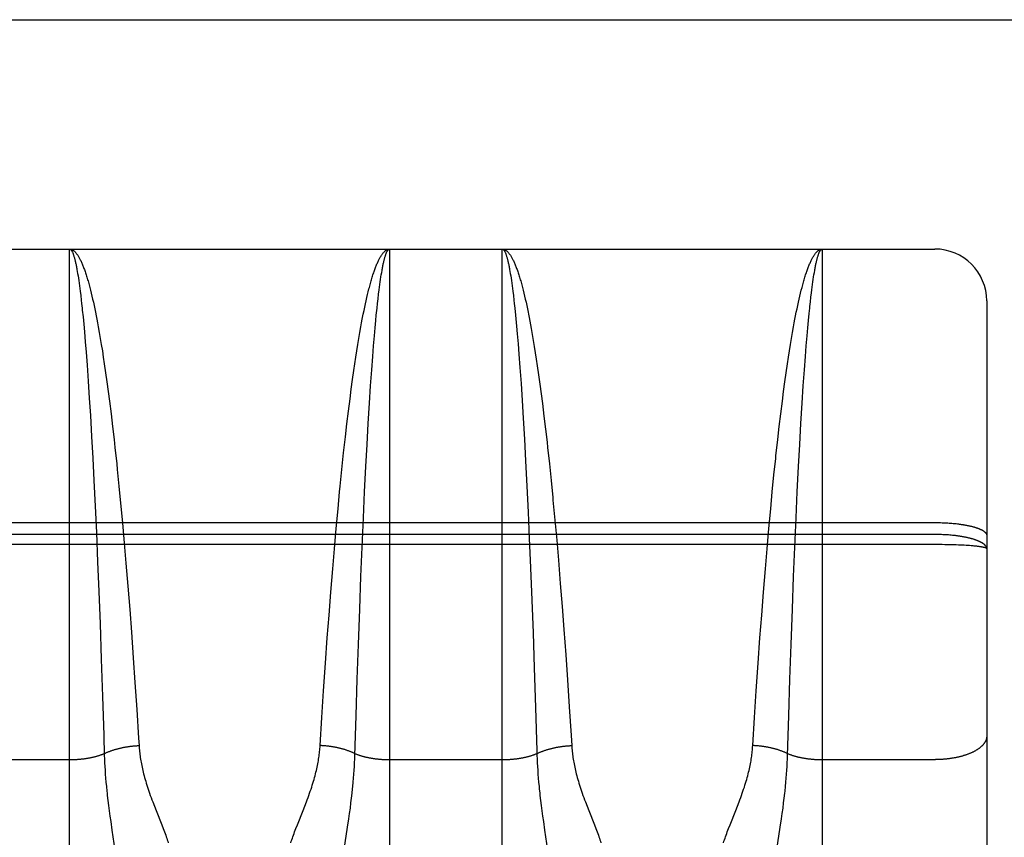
# Model space of a CAD drawing. Header units: inches. Extents: x 0 to 215, y 0 to 139.
# Tile 81 of 91: x 68.652 to 69.221, y 103.3 to 103.772. Entities that reach past the tile are written whole.
import ezdxf

# ---------------------------------------------------------------- set-up
doc = ezdxf.new("R2010")
doc.units = ezdxf.units.IN
doc.header["$LTSCALE"] = 11.835443
doc.header["$MEASUREMENT"] = 0
doc.linetypes.add('HIDDEN', pattern=[0.2, 0.1, -0.1])
doc.layers.get('0').update_dxf_attribs({"linetype": 'CONTINUOUS'})
doc.layers.add('02___PRT_ALL_AXES', color=7, linetype='CONTINUOUS')
doc.layers.add('DEFAULT_2', color=8, linetype='HIDDEN')

msp = doc.modelspace()

# ---------------------------------------------------------------- linework, layer by layer
at = {"color": 3, "linetype": 'Continuous'}
msp.add_line((66.12763, 103.7725), (94.73113, 103.7725), dxfattribs=at)
at = {"layer": '02___PRT_ALL_AXES', "color": 8, "linetype": 'HIDDEN'}
msp.add_line((68.61563, 103.64), (69.18063, 103.64), dxfattribs=at)
at = {"layer": 'DEFAULT_2', "color": 8, "linetype": 'HIDDEN'}
for p, q in [((68.68063, 102.8292), (68.68063, 103.64)), ((68.68063, 103.64), (68.86563, 103.64)), ((68.86563, 103.64), (68.86563, 102.8292)), ((68.93063, 102.8292), (68.93063, 103.64)), ((68.93063, 103.64), (69.11563, 103.64)), ((69.11563, 103.64), (69.11563, 102.8292)), ((69.18063, 101.855), (69.18063, 103.64)), ((68.68493, 103.62827), (68.68514, 103.62708)), ((68.68514, 103.62708), (68.68535, 103.62584)), ((68.68535, 103.62584), (68.68556, 103.62454)), ((68.8606, 103.62387), (68.86081, 103.62519)), ((68.86081, 103.62519), (68.86102, 103.62647)), ((68.93493, 103.62827), (68.93514, 103.62708)), ((68.93514, 103.62708), (68.93535, 103.62584)), ((68.93535, 103.62584), (68.93556, 103.62454)), ((69.1106, 103.62387), (69.11081, 103.62519)), ((69.11081, 103.62519), (69.11102, 103.62647)), ((68.68556, 103.62454), (68.68577, 103.62318)), ((68.68577, 103.62318), (68.68598, 103.62177)), ((68.68598, 103.62177), (68.68619, 103.62031)), ((68.68619, 103.62031), (68.6864, 103.61879)), ((68.85976, 103.61801), (68.85997, 103.61956)), ((68.85997, 103.61956), (68.86018, 103.62105)), ((68.86018, 103.62105), (68.86039, 103.62248)), ((68.86039, 103.62248), (68.8606, 103.62387)), ((68.93556, 103.62454), (68.93577, 103.62318)), ((68.93577, 103.62318), (68.93598, 103.62177)), ((68.93598, 103.62177), (68.93619, 103.62031)), ((68.93619, 103.62031), (68.9364, 103.61879)), ((69.10976, 103.61801), (69.10997, 103.61956)), ((69.10997, 103.61956), (69.11018, 103.62105)), ((69.11018, 103.62105), (69.11039, 103.62248)), ((69.11039, 103.62248), (69.1106, 103.62387)), ((68.6864, 103.61879), (68.68661, 103.61722)), ((68.68661, 103.61722), (68.68681, 103.6156)), ((68.68681, 103.6156), (68.68712, 103.61307)), ((68.69237, 103.61778), (68.69279, 103.61617)), ((68.69279, 103.61617), (68.6932, 103.61451)), ((68.6932, 103.61451), (68.69361, 103.6128)), ((68.85244, 103.61192), (68.85286, 103.61366)), ((68.85286, 103.61366), (68.85327, 103.61535)), ((68.85894, 103.61131), (68.85924, 103.61392)), ((68.85924, 103.61392), (68.85955, 103.61642)), ((68.85955, 103.61642), (68.85976, 103.61801)), ((68.9364, 103.61879), (68.93661, 103.61722)), ((68.93661, 103.61722), (68.93681, 103.6156)), ((68.93681, 103.6156), (68.93712, 103.61307)), ((68.94237, 103.61778), (68.94279, 103.61617)), ((68.94279, 103.61617), (68.9432, 103.61451)), ((68.9432, 103.61451), (68.94361, 103.6128)), ((69.10265, 103.6128), (69.10306, 103.61451)), ((69.10306, 103.61451), (69.10348, 103.61617)), ((69.10904, 103.6122), (69.10935, 103.61477)), ((69.10935, 103.61477), (69.10955, 103.61642)), ((69.10955, 103.61642), (69.10976, 103.61801)), ((68.68712, 103.61307), (68.68743, 103.61042)), ((68.68743, 103.61042), (68.68763, 103.60859)), ((68.69361, 103.6128), (68.69402, 103.61103)), ((68.69402, 103.61103), (68.69443, 103.60922)), ((68.69443, 103.60922), (68.69484, 103.60735)), ((68.85122, 103.6064), (68.85163, 103.60829)), ((68.85163, 103.60829), (68.85203, 103.61013)), ((68.85203, 103.61013), (68.85244, 103.61192)), ((68.85832, 103.60575), (68.85863, 103.60859)), ((68.85863, 103.60859), (68.85894, 103.61131)), ((68.93712, 103.61307), (68.93743, 103.61042)), ((68.93743, 103.61042), (68.93763, 103.60859)), ((68.93763, 103.60859), (68.93794, 103.60575)), ((68.94361, 103.6128), (68.94402, 103.61103)), ((68.94402, 103.61103), (68.94443, 103.60922)), ((68.94443, 103.60922), (68.94484, 103.60735)), ((69.10142, 103.60735), (69.10183, 103.60922)), ((69.10183, 103.60922), (69.10224, 103.61103)), ((69.10224, 103.61103), (69.10265, 103.6128)), ((69.10843, 103.60671), (69.10873, 103.60951)), ((69.10873, 103.60951), (69.10904, 103.6122)), ((69.21063, 103.61), (69.21063, 101.885)), ((68.68804, 103.60478), (68.68844, 103.60078)), ((68.69484, 103.60735), (68.69525, 103.60544)), ((68.69525, 103.60544), (68.69565, 103.60347)), ((68.69565, 103.60347), (68.69605, 103.60146)), ((68.85041, 103.60247), (68.85081, 103.60446)), ((68.85081, 103.60446), (68.85122, 103.6064)), ((68.85792, 103.6018), (68.85832, 103.60575)), ((68.93794, 103.60575), (68.93834, 103.6018)), ((68.94484, 103.60735), (68.94525, 103.60544)), ((68.94585, 103.60247), (68.94625, 103.60043)), ((69.10021, 103.60146), (69.10061, 103.60347)), ((69.10061, 103.60347), (69.10102, 103.60544)), ((69.10102, 103.60544), (69.10142, 103.60735)), ((69.10762, 103.5987), (69.10802, 103.60281)), ((68.68844, 103.60078), (68.68884, 103.59658)), ((68.68884, 103.59658), (68.68924, 103.5922)), ((68.69605, 103.60146), (68.69646, 103.5994)), ((68.69646, 103.5994), (68.69686, 103.59729)), ((68.69686, 103.59729), (68.69725, 103.59513)), ((68.84901, 103.59513), (68.84941, 103.59729)), ((68.84941, 103.59729), (68.84981, 103.5994)), ((68.85722, 103.59441), (68.85762, 103.5987)), ((68.85762, 103.5987), (68.85792, 103.6018)), ((68.93834, 103.6018), (68.93854, 103.59975)), ((68.93854, 103.59975), (68.93894, 103.5955)), ((68.94625, 103.60043), (68.94666, 103.59835)), ((68.94666, 103.59835), (68.94705, 103.59622)), ((69.09901, 103.59513), (69.09941, 103.59729)), ((69.09941, 103.59729), (69.09981, 103.5994)), ((69.09981, 103.5994), (69.10021, 103.60146)), ((69.10722, 103.59441), (69.10762, 103.5987)), ((68.68924, 103.5922), (68.68973, 103.58647)), ((68.69725, 103.59513), (68.69785, 103.59182)), ((68.69785, 103.59182), (68.69844, 103.5884)), ((68.84782, 103.5884), (68.84841, 103.59182)), ((68.84841, 103.59182), (68.84901, 103.59513)), ((68.85683, 103.58994), (68.85722, 103.59441)), ((68.93894, 103.5955), (68.93934, 103.59108)), ((68.93934, 103.59108), (68.93983, 103.58529)), ((68.94705, 103.59622), (68.94745, 103.59404)), ((68.94745, 103.59404), (68.94804, 103.59069)), ((69.09782, 103.5884), (69.09841, 103.59182)), ((69.09841, 103.59182), (69.09901, 103.59513)), ((69.10683, 103.58994), (69.10722, 103.59441)), ((68.68973, 103.58647), (68.69021, 103.58046)), ((68.69844, 103.5884), (68.69902, 103.58488)), ((68.84724, 103.58488), (68.84782, 103.5884)), ((68.85634, 103.58409), (68.85683, 103.58994)), ((68.93983, 103.58529), (68.94031, 103.57922)), ((68.94804, 103.59069), (68.94863, 103.58724)), ((68.94863, 103.58724), (68.94922, 103.58369)), ((69.09724, 103.58488), (69.09782, 103.5884)), ((69.10634, 103.58409), (69.10683, 103.58994)), ((68.69021, 103.58046), (68.69079, 103.5729)), ((68.69902, 103.58488), (68.69961, 103.58127)), ((68.69961, 103.58127), (68.70018, 103.57757)), ((68.84608, 103.57757), (68.84666, 103.58127)), ((68.84666, 103.58127), (68.84724, 103.58488)), ((68.85586, 103.57798), (68.85634, 103.58409)), ((68.94922, 103.58369), (68.9498, 103.58005)), ((68.9498, 103.58005), (68.95037, 103.57631)), ((69.09608, 103.57757), (69.09666, 103.58127)), ((69.09666, 103.58127), (69.09724, 103.58488)), ((69.10586, 103.57798), (69.10634, 103.58409)), ((68.70018, 103.57757), (68.70076, 103.57377)), ((68.70076, 103.57377), (68.70151, 103.56857)), ((68.84494, 103.56989), (68.84551, 103.57377)), ((68.84551, 103.57377), (68.84608, 103.57757)), ((68.85529, 103.5703), (68.85586, 103.57798)), ((68.94031, 103.57922), (68.94088, 103.5716)), ((68.95037, 103.57631), (68.95095, 103.57248)), ((69.09475, 103.56857), (69.09551, 103.57377)), ((69.09551, 103.57377), (69.09608, 103.57757)), ((69.10529, 103.5703), (69.10586, 103.57798)), ((68.69079, 103.5729), (68.69145, 103.56363)), ((68.70151, 103.56857), (68.70226, 103.56322)), ((68.84419, 103.56458), (68.84494, 103.56989)), ((68.85463, 103.5609), (68.85529, 103.5703)), ((68.94088, 103.5716), (68.94154, 103.56227)), ((68.95095, 103.57248), (68.9517, 103.56725)), ((69.094, 103.56322), (69.09475, 103.56857)), ((69.10463, 103.5609), (69.10529, 103.5703)), ((68.69145, 103.56363), (68.69209, 103.5539)), ((68.70226, 103.56322), (68.703, 103.55773)), ((68.84345, 103.55912), (68.84419, 103.56458)), ((68.9517, 103.56725), (68.95244, 103.56187)), ((69.09326, 103.55773), (69.094, 103.56322)), ((68.703, 103.55773), (68.70373, 103.55211)), ((68.84272, 103.55353), (68.84345, 103.55912)), ((68.85399, 103.55104), (68.85463, 103.5609)), ((68.94154, 103.56227), (68.94218, 103.55248)), ((68.95244, 103.56187), (68.95318, 103.55634)), ((69.09253, 103.55211), (69.09326, 103.55773)), ((69.10399, 103.55104), (69.10463, 103.5609)), ((68.69209, 103.5539), (68.69272, 103.54375)), ((68.70373, 103.55211), (68.70463, 103.54489)), ((68.84181, 103.54635), (68.84272, 103.55353)), ((68.85328, 103.53929), (68.85399, 103.55104)), ((68.94218, 103.55248), (68.94281, 103.54227)), ((68.95318, 103.55634), (68.95391, 103.55068)), ((69.09163, 103.54489), (69.09253, 103.55211)), ((69.10328, 103.53929), (69.10399, 103.55104)), ((68.84093, 103.53899), (68.84181, 103.54635)), ((68.95391, 103.55068), (68.95481, 103.54343)), ((68.69272, 103.54375), (68.69342, 103.53169)), ((68.70463, 103.54489), (68.70551, 103.53749)), ((68.94281, 103.54227), (68.94351, 103.53015)), ((68.95481, 103.54343), (68.95569, 103.53599)), ((69.09075, 103.53749), (69.09163, 103.54489)), ((68.70551, 103.53749), (68.70638, 103.52992)), ((68.84005, 103.53144), (68.84093, 103.53899)), ((68.85258, 103.52704), (68.85328, 103.53929)), ((68.95569, 103.53599), (68.95655, 103.52838)), ((69.08988, 103.52992), (69.09075, 103.53749)), ((69.10258, 103.52704), (69.10328, 103.53929)), ((68.69342, 103.53169), (68.6941, 103.51917)), ((68.70638, 103.52992), (68.70689, 103.52529)), ((68.83903, 103.52218), (68.84005, 103.53144)), ((68.94351, 103.53015), (68.94418, 103.51758)), ((68.95655, 103.52838), (68.95689, 103.52529)), ((69.08886, 103.52062), (69.08988, 103.52992)), ((68.70689, 103.52529), (68.7079, 103.51589)), ((68.85191, 103.51438), (68.85258, 103.52704)), ((68.95689, 103.52529), (68.9579, 103.51589)), ((69.10191, 103.51438), (69.10258, 103.52704)), ((68.6941, 103.51917), (68.69476, 103.50627)), ((68.83803, 103.51271), (68.83903, 103.52218)), ((68.94418, 103.51758), (68.94492, 103.50299)), ((68.7079, 103.51589), (68.70824, 103.51271)), ((68.70824, 103.51271), (68.70921, 103.50306)), ((68.83705, 103.50306), (68.83803, 103.51271)), ((68.85118, 103.4997), (68.85191, 103.51438)), ((68.9579, 103.51589), (68.95889, 103.5063)), ((69.10118, 103.4997), (69.10191, 103.51438)), ((68.69476, 103.50627), (68.69548, 103.49138)), ((69.08673, 103.49982), (69.0877, 103.50951)), ((68.70921, 103.50306), (68.71016, 103.49327)), ((68.83579, 103.48998), (68.83673, 103.49982)), ((68.83673, 103.49982), (68.83705, 103.50306)), ((68.94492, 103.50299), (68.94563, 103.48803)), ((69.08579, 103.48998), (69.08673, 103.49982)), ((68.85048, 103.48469), (68.85118, 103.4997)), ((68.96001, 103.49491), (68.96109, 103.4834)), ((69.10048, 103.48469), (69.10118, 103.4997)), ((68.69548, 103.49138), (68.69616, 103.47629)), ((68.71016, 103.49327), (68.71124, 103.48176)), ((68.83473, 103.47846), (68.83579, 103.48998)), ((69.08473, 103.47846), (69.08579, 103.48998)), ((68.84974, 103.46783), (68.85048, 103.48469)), ((68.94563, 103.48803), (68.94631, 103.47291)), ((68.96109, 103.4834), (68.96213, 103.47183)), ((69.09974, 103.46783), (69.10048, 103.48469)), ((68.61521, 103.482), (69.18063, 103.482)), ((68.71124, 103.48176), (68.71227, 103.47017)), ((68.8337, 103.46684), (68.83473, 103.47846)), ((69.0837, 103.46684), (69.08473, 103.47846)), ((69.18063, 103.482), (69.18147, 103.48199)), ((69.18147, 103.48199), (69.18231, 103.48198)), ((69.18231, 103.48198), (69.18315, 103.48197)), ((69.18315, 103.48197), (69.18399, 103.48195)), ((69.18399, 103.48195), (69.18482, 103.48192)), ((69.18482, 103.48192), (69.18566, 103.48189)), ((69.18566, 103.48189), (69.18648, 103.48185)), ((69.18648, 103.48185), (69.18731, 103.48181)), ((69.18731, 103.48181), (69.18812, 103.48176)), ((69.18812, 103.48176), (69.18893, 103.4817)), ((69.18893, 103.4817), (69.18974, 103.48164)), ((69.18974, 103.48164), (69.19054, 103.48158)), ((69.19054, 103.48158), (69.19133, 103.48151)), ((69.19133, 103.48151), (69.19211, 103.48143)), ((69.19211, 103.48143), (69.19288, 103.48135)), ((69.19288, 103.48135), (69.19365, 103.48126)), ((69.18105, 103.47509), (68.61563, 103.47509)), ((68.69616, 103.47629), (68.69688, 103.45931)), ((68.94631, 103.47291), (68.94702, 103.4559)), ((68.96213, 103.47183), (68.96313, 103.46018)), ((69.18189, 103.47508), (69.18105, 103.47509)), ((69.18273, 103.47507), (69.18189, 103.47508)), ((69.18357, 103.47505), (69.18273, 103.47507)), ((69.18441, 103.47502), (69.18357, 103.47505)), ((69.18524, 103.47499), (69.18441, 103.47502)), ((69.18607, 103.47495), (69.18524, 103.47499)), ((69.1869, 103.47491), (69.18607, 103.47495)), ((69.18772, 103.47486), (69.1869, 103.47491)), ((69.18853, 103.4748), (69.18772, 103.47486)), ((69.18934, 103.47473), (69.18853, 103.4748)), ((69.19014, 103.47466), (69.18934, 103.47473)), ((69.18147, 103.46926), (68.61479, 103.46926)), ((68.71227, 103.47017), (68.71327, 103.45851)), ((68.83272, 103.45517), (68.8337, 103.46684)), ((68.84904, 103.45077), (68.84974, 103.46783)), ((69.08272, 103.45517), (69.0837, 103.46684)), ((69.09904, 103.45077), (69.09974, 103.46783)), ((69.18315, 103.46925), (69.18147, 103.46926)), ((69.18482, 103.46924), (69.18315, 103.46925)), ((69.18648, 103.46921), (69.18482, 103.46924)), ((69.18812, 103.46918), (69.18648, 103.46921)), ((69.18974, 103.46915), (69.18812, 103.46918)), ((69.19133, 103.4691), (69.18974, 103.46915)), ((69.19288, 103.46905), (69.19133, 103.4691)), ((69.1944, 103.46899), (69.19288, 103.46905)), ((69.19551, 103.46894), (69.1944, 103.46899)), ((69.19659, 103.46889), (69.19551, 103.46894)), ((69.19765, 103.46883), (69.19659, 103.46889)), ((69.19867, 103.46877), (69.19765, 103.46883)), ((69.19966, 103.46871), (69.19867, 103.46877)), ((69.20062, 103.46864), (69.19966, 103.46871)), ((69.20154, 103.46857), (69.20062, 103.46864)), ((69.20214, 103.46852), (69.20154, 103.46857)), ((69.20272, 103.46847), (69.20214, 103.46852)), ((69.20328, 103.46842), (69.20272, 103.46847)), ((69.20382, 103.46837), (69.20328, 103.46842)), ((69.20435, 103.46832), (69.20382, 103.46837)), ((69.20485, 103.46826), (69.20435, 103.46832)), ((69.20534, 103.46821), (69.20485, 103.46826)), ((69.20581, 103.46815), (69.20534, 103.46821)), ((69.20625, 103.46809), (69.20581, 103.46815)), ((68.96313, 103.46018), (68.96423, 103.44683)), ((68.69688, 103.45931), (68.69756, 103.44221)), ((68.71327, 103.45851), (68.71436, 103.44516)), ((68.83163, 103.44182), (68.83272, 103.45517)), ((68.94702, 103.4559), (68.94776, 103.43707)), ((69.08163, 103.44182), (69.08272, 103.45517)), ((68.84831, 103.43194), (68.84904, 103.45077)), ((69.09831, 103.43194), (69.09904, 103.45077)), ((68.71436, 103.44516), (68.71541, 103.43183)), ((68.96423, 103.44683), (68.96528, 103.4335)), ((68.69756, 103.44221), (68.69827, 103.4234)), ((68.8306, 103.42852), (68.83163, 103.44182)), ((69.0806, 103.42852), (69.08163, 103.44182)), ((68.71541, 103.43183), (68.71641, 103.41861)), ((68.84756, 103.41151), (68.84831, 103.43194)), ((68.94776, 103.43707), (68.94846, 103.4183)), ((68.96528, 103.4335), (68.96628, 103.42025)), ((69.09756, 103.41151), (69.09831, 103.43194)), ((68.82961, 103.41532), (68.8306, 103.42852)), ((69.07961, 103.41532), (69.0806, 103.42852)), ((68.69827, 103.4234), (68.69899, 103.40309)), ((68.96628, 103.42025), (68.96735, 103.40554)), ((68.71641, 103.41861), (68.71747, 103.40392)), ((68.82857, 103.40069), (68.82961, 103.41532)), ((68.94846, 103.4183), (68.94916, 103.39806)), ((69.07857, 103.40069), (69.07961, 103.41532)), ((68.84688, 103.39142), (68.84756, 103.41151)), ((69.09688, 103.39142), (69.09756, 103.41151)), ((68.69899, 103.40309), (68.69971, 103.38156)), ((68.71747, 103.40392), (68.71847, 103.38951)), ((68.96735, 103.40554), (68.96836, 103.3911)), ((68.82747, 103.38479), (68.82857, 103.40069)), ((68.94916, 103.39806), (68.94992, 103.37508)), ((69.07747, 103.38479), (69.07857, 103.40069)), ((68.71847, 103.38951), (68.7195, 103.37395)), ((68.84619, 103.37027), (68.84688, 103.39142)), ((68.96836, 103.3911), (68.9694, 103.37548)), ((69.09619, 103.37027), (69.09688, 103.39142)), ((68.69971, 103.38156), (68.70041, 103.35925)), ((68.82646, 103.36939), (68.82747, 103.38479)), ((69.07646, 103.36939), (69.07747, 103.38479)), ((68.94992, 103.37508), (68.95068, 103.35004)), ((68.9694, 103.37548), (68.97046, 103.35895)), ((68.7195, 103.37395), (68.72056, 103.35749)), ((68.82544, 103.35314), (68.82646, 103.36939)), ((68.84551, 103.34749), (68.84619, 103.37027)), ((69.07544, 103.35314), (69.07646, 103.36939)), ((69.09551, 103.34749), (69.09619, 103.37027)), ((68.97046, 103.35895), (68.97083, 103.35314)), ((68.72056, 103.35749), (68.72083, 103.35314)), ((68.84543, 103.3454), (68.84551, 103.34749)), ((69.09543, 103.3454), (69.09551, 103.34749)), ((68.61563, 103.34503), (68.68104, 103.34503)), ((68.70083, 103.3454), (68.70092, 103.34327)), ((68.70092, 103.34327), (68.70103, 103.34111)), ((68.70103, 103.34111), (68.70116, 103.33889)), ((68.8451, 103.33889), (68.84523, 103.34111)), ((68.84523, 103.34111), (68.84534, 103.34327)), ((68.84534, 103.34327), (68.84543, 103.3454)), ((68.86563, 103.34503), (68.93104, 103.34503)), ((68.95083, 103.3454), (68.95092, 103.34327)), ((68.95092, 103.34327), (68.95103, 103.34111)), ((68.95103, 103.34111), (68.95116, 103.33889)), ((69.0951, 103.33889), (69.09523, 103.34111)), ((69.09523, 103.34111), (69.09534, 103.34327)), ((69.09534, 103.34327), (69.09543, 103.3454)), ((69.11563, 103.34503), (69.18105, 103.34503)), ((68.70116, 103.33889), (68.70132, 103.33662)), ((68.70132, 103.33662), (68.7015, 103.3343)), ((68.84477, 103.3343), (68.84494, 103.33662)), ((68.84494, 103.33662), (68.8451, 103.33889)), ((68.95116, 103.33889), (68.95132, 103.33662)), ((68.95132, 103.33662), (68.9515, 103.3343)), ((69.09477, 103.3343), (69.09494, 103.33662)), ((69.09494, 103.33662), (69.0951, 103.33889)), ((68.7015, 103.3343), (68.7017, 103.33191)), ((68.7017, 103.33191), (68.70193, 103.32944)), ((68.70193, 103.32944), (68.70219, 103.32688)), ((68.84456, 103.33191), (68.84477, 103.3343)), ((68.9515, 103.3343), (68.9517, 103.33191)), ((68.9517, 103.33191), (68.95193, 103.32944)), ((69.09433, 103.32944), (69.09456, 103.33191)), ((69.09456, 103.33191), (69.09477, 103.3343)), ((68.84362, 103.32284), (68.84393, 103.32556)), ((68.84393, 103.32556), (68.84421, 103.32817)), ((69.09362, 103.32284), (69.09393, 103.32556)), ((68.70281, 103.32144), (68.70316, 103.31855)), ((68.70316, 103.31855), (68.70356, 103.31554)), ((68.72969, 103.31808), (68.73067, 103.31556)), ((68.81559, 103.31556), (68.81658, 103.31808)), ((68.81658, 103.31808), (68.81755, 103.32062)), ((68.84291, 103.31705), (68.84328, 103.32001)), ((68.84328, 103.32001), (68.84362, 103.32284)), ((68.95281, 103.32144), (68.95316, 103.31855)), ((68.95316, 103.31855), (68.95356, 103.31554)), ((68.97969, 103.31808), (68.98067, 103.31556)), ((69.06559, 103.31556), (69.06658, 103.31808)), ((69.06658, 103.31808), (69.06755, 103.32062)), ((69.09291, 103.31705), (69.09328, 103.32001)), ((69.09328, 103.32001), (69.09362, 103.32284)), ((68.70356, 103.31554), (68.70398, 103.31242)), ((68.70398, 103.31242), (68.70444, 103.3092)), ((68.73067, 103.31556), (68.73393, 103.30736)), ((68.81233, 103.30736), (68.81559, 103.31556)), ((68.84206, 103.31082), (68.8425, 103.31399)), ((68.8425, 103.31399), (68.84291, 103.31705)), ((68.95356, 103.31554), (68.95398, 103.31242)), ((68.95398, 103.31242), (68.95444, 103.3092)), ((68.98067, 103.31556), (68.98393, 103.30736)), ((69.06233, 103.30736), (69.06559, 103.31556)), ((69.09206, 103.31082), (69.0925, 103.31399)), ((69.0925, 103.31399), (69.09291, 103.31705)), ((68.70444, 103.3092), (68.70516, 103.30427)), ((68.73393, 103.30736), (68.73475, 103.30525)), ((68.81151, 103.30525), (68.81233, 103.30736)), ((68.84135, 103.30592), (68.84206, 103.31082)), ((68.95444, 103.3092), (68.95516, 103.30427)), ((68.98393, 103.30736), (68.98475, 103.30525)), ((69.06151, 103.30525), (69.06233, 103.30736)), ((69.09135, 103.30592), (69.09206, 103.31082)), ((68.70516, 103.30427), (68.70749, 103.28879)), ((68.81074, 103.30325), (68.81151, 103.30525)), ((68.83942, 103.29313), (68.84135, 103.30592)), ((68.95516, 103.30427), (68.95749, 103.28879)), ((69.06074, 103.30325), (69.06151, 103.30525)), ((69.08942, 103.29313), (69.09135, 103.30592))]:
    msp.add_line(p, q, dxfattribs=at)
for points in [[(68.68063, 103.64), (68.68085, 103.63999), (68.68106, 103.63997), (68.68128, 103.63993), (68.6815, 103.63988), (68.68171, 103.63981), (68.68193, 103.63973), (68.68215, 103.63963), (68.68236, 103.63952), (68.68258, 103.63939), (68.68279, 103.63925), (68.68301, 103.63909), (68.68323, 103.63892), (68.68344, 103.63873), (68.68366, 103.63853), (68.68387, 103.63831), (68.68409, 103.63808), (68.6843, 103.63784), (68.68452, 103.63757), (68.68474, 103.6373), (68.68495, 103.63701), (68.68517, 103.6367), (68.68538, 103.63638), (68.6856, 103.63605), (68.68581, 103.6357), (68.68603, 103.63533), (68.68624, 103.63495), (68.68645, 103.63456), (68.68667, 103.63415), (68.68688, 103.63373), (68.6871, 103.63329), (68.68731, 103.63284), (68.68752, 103.63238), (68.68774, 103.6319), (68.68795, 103.6314), (68.68816, 103.63089), (68.68838, 103.63037), (68.68859, 103.62983), (68.6888, 103.62928), (68.68901, 103.62872), (68.68922, 103.62814), (68.68944, 103.62754), (68.68965, 103.62694), (68.68986, 103.62631), (68.69007, 103.62568), (68.69028, 103.62503), (68.69049, 103.62437), (68.6907, 103.62369), (68.69091, 103.623), (68.69112, 103.62229), (68.69133, 103.62158), (68.69154, 103.62084), (68.69175, 103.6201), (68.69196, 103.61934), (68.69216, 103.61857), (68.69237, 103.61778)], [(68.68063, 103.64), (68.68074, 103.63999), (68.68085, 103.63997), (68.68096, 103.63993), (68.68106, 103.63988), (68.68117, 103.63981), (68.68128, 103.63973), (68.68139, 103.63963), (68.6815, 103.63952), (68.6816, 103.6394), (68.68171, 103.63926), (68.68182, 103.6391), (68.68193, 103.63893), (68.68204, 103.63875), (68.68214, 103.63855), (68.68225, 103.63833), (68.68236, 103.63811), (68.68247, 103.63786), (68.68258, 103.6376), (68.68268, 103.63733), (68.68279, 103.63704), (68.6829, 103.63674), (68.68301, 103.63643), (68.68311, 103.63609), (68.68322, 103.63575), (68.68333, 103.63539), (68.68344, 103.63501), (68.68354, 103.63463), (68.68365, 103.63422), (68.68376, 103.6338), (68.68386, 103.63337), (68.68397, 103.63293), (68.68408, 103.63247), (68.68418, 103.63199), (68.68429, 103.6315), (68.6844, 103.631), (68.6845, 103.63048), (68.68461, 103.62995), (68.68472, 103.6294), (68.68482, 103.62884), (68.68493, 103.62827)], [(68.85327, 103.61535), (68.85368, 103.61699), (68.85389, 103.61778), (68.8541, 103.61857), (68.85431, 103.61934), (68.85452, 103.6201), (68.85472, 103.62084), (68.85493, 103.62158), (68.85514, 103.62229), (68.85535, 103.623), (68.85556, 103.62369), (68.85577, 103.62437), (68.85598, 103.62503), (68.85619, 103.62568), (68.8564, 103.62631), (68.85661, 103.62694), (68.85683, 103.62754), (68.85704, 103.62814), (68.85725, 103.62872), (68.85746, 103.62928), (68.85767, 103.62983), (68.85789, 103.63037), (68.8581, 103.63089), (68.85831, 103.6314), (68.85853, 103.6319), (68.85874, 103.63238), (68.85895, 103.63284), (68.85917, 103.63329), (68.85938, 103.63373), (68.85959, 103.63415), (68.85981, 103.63456), (68.86002, 103.63495), (68.86024, 103.63533), (68.86045, 103.6357), (68.86067, 103.63605), (68.86088, 103.63638), (68.8611, 103.6367), (68.86131, 103.63701), (68.86153, 103.6373), (68.86174, 103.63757), (68.86196, 103.63784), (68.86217, 103.63808), (68.86239, 103.63831), (68.8626, 103.63853), (68.86282, 103.63873), (68.86304, 103.63892), (68.86325, 103.63909), (68.86347, 103.63925), (68.86368, 103.63939), (68.8639, 103.63952), (68.86412, 103.63963), (68.86433, 103.63973), (68.86455, 103.63981), (68.86477, 103.63988), (68.86498, 103.63993), (68.8652, 103.63997), (68.86541, 103.63999), (68.86563, 103.64)], [(68.86102, 103.62647), (68.86123, 103.62768), (68.86133, 103.62827), (68.86144, 103.62884), (68.86155, 103.6294), (68.86165, 103.62995), (68.86176, 103.63048), (68.86187, 103.631), (68.86197, 103.6315), (68.86208, 103.63199), (68.86218, 103.63247), (68.86229, 103.63293), (68.8624, 103.63337), (68.86251, 103.6338), (68.86261, 103.63422), (68.86272, 103.63463), (68.86283, 103.63501), (68.86293, 103.63539), (68.86304, 103.63575), (68.86315, 103.63609), (68.86326, 103.63643), (68.86336, 103.63674), (68.86347, 103.63704), (68.86358, 103.63733), (68.86369, 103.6376), (68.86379, 103.63786), (68.8639, 103.63811), (68.86401, 103.63833), (68.86412, 103.63855), (68.86423, 103.63875), (68.86433, 103.63893), (68.86444, 103.6391), (68.86455, 103.63926), (68.86466, 103.6394), (68.86477, 103.63952), (68.86487, 103.63963), (68.86498, 103.63973), (68.86509, 103.63981), (68.8652, 103.63988), (68.86531, 103.63993), (68.86541, 103.63997), (68.86552, 103.63999), (68.86563, 103.64)], [(68.93063, 103.64), (68.93085, 103.63999), (68.93106, 103.63997), (68.93128, 103.63993), (68.9315, 103.63988), (68.93171, 103.63981), (68.93193, 103.63973), (68.93215, 103.63963), (68.93236, 103.63952), (68.93258, 103.63939), (68.93279, 103.63925), (68.93301, 103.63909), (68.93323, 103.63892), (68.93344, 103.63873), (68.93366, 103.63853), (68.93387, 103.63831), (68.93409, 103.63808), (68.9343, 103.63784), (68.93452, 103.63757), (68.93474, 103.6373), (68.93495, 103.63701), (68.93517, 103.6367), (68.93538, 103.63638), (68.9356, 103.63605), (68.93581, 103.6357), (68.93603, 103.63533), (68.93624, 103.63495), (68.93645, 103.63456), (68.93667, 103.63415), (68.93688, 103.63373), (68.9371, 103.63329), (68.93731, 103.63284), (68.93752, 103.63238), (68.93774, 103.6319), (68.93795, 103.6314), (68.93816, 103.63089), (68.93838, 103.63037), (68.93859, 103.62983), (68.9388, 103.62928), (68.93901, 103.62872), (68.93922, 103.62814), (68.93944, 103.62754), (68.93965, 103.62694), (68.93986, 103.62631), (68.94007, 103.62568), (68.94028, 103.62503), (68.94049, 103.62437), (68.9407, 103.62369), (68.94091, 103.623), (68.94112, 103.62229), (68.94133, 103.62158), (68.94154, 103.62084), (68.94175, 103.6201), (68.94196, 103.61934), (68.94216, 103.61857), (68.94237, 103.61778)], [(68.93063, 103.64), (68.93074, 103.63999), (68.93085, 103.63997), (68.93096, 103.63993), (68.93106, 103.63988), (68.93117, 103.63981), (68.93128, 103.63973), (68.93139, 103.63963), (68.9315, 103.63952), (68.9316, 103.6394), (68.93171, 103.63926), (68.93182, 103.6391), (68.93193, 103.63893), (68.93204, 103.63875), (68.93214, 103.63855), (68.93225, 103.63833), (68.93236, 103.63811), (68.93247, 103.63786), (68.93258, 103.6376), (68.93268, 103.63733), (68.93279, 103.63704), (68.9329, 103.63674), (68.93301, 103.63643), (68.93311, 103.63609), (68.93322, 103.63575), (68.93333, 103.63539), (68.93344, 103.63501), (68.93354, 103.63463), (68.93365, 103.63422), (68.93376, 103.6338), (68.93386, 103.63337), (68.93397, 103.63293), (68.93408, 103.63247), (68.93418, 103.63199), (68.93429, 103.6315), (68.9344, 103.631), (68.9345, 103.63048), (68.93461, 103.62995), (68.93472, 103.6294), (68.93482, 103.62884), (68.93493, 103.62827)], [(69.10348, 103.61617), (69.10389, 103.61778), (69.1041, 103.61857), (69.10431, 103.61934), (69.10452, 103.6201), (69.10472, 103.62084), (69.10493, 103.62158), (69.10514, 103.62229), (69.10535, 103.623), (69.10556, 103.62369), (69.10577, 103.62437), (69.10598, 103.62503), (69.10619, 103.62568), (69.1064, 103.62631), (69.10661, 103.62694), (69.10683, 103.62754), (69.10704, 103.62814), (69.10725, 103.62872), (69.10746, 103.62928), (69.10767, 103.62983), (69.10789, 103.63037), (69.1081, 103.63089), (69.10831, 103.6314), (69.10853, 103.6319), (69.10874, 103.63238), (69.10895, 103.63284), (69.10917, 103.63329), (69.10938, 103.63373), (69.10959, 103.63415), (69.10981, 103.63456), (69.11002, 103.63495), (69.11024, 103.63533), (69.11045, 103.6357), (69.11067, 103.63605), (69.11088, 103.63638), (69.1111, 103.6367), (69.11131, 103.63701), (69.11153, 103.6373), (69.11174, 103.63757), (69.11196, 103.63784), (69.11217, 103.63808), (69.11239, 103.63831), (69.1126, 103.63853), (69.11282, 103.63873), (69.11304, 103.63892), (69.11325, 103.63909), (69.11347, 103.63925), (69.11368, 103.63939), (69.1139, 103.63952), (69.11412, 103.63963), (69.11433, 103.63973), (69.11455, 103.63981), (69.11477, 103.63988), (69.11498, 103.63993), (69.1152, 103.63997), (69.11541, 103.63999), (69.11563, 103.64)], [(69.11102, 103.62647), (69.11123, 103.62768), (69.11133, 103.62827), (69.11144, 103.62884), (69.11155, 103.6294), (69.11165, 103.62995), (69.11176, 103.63048), (69.11187, 103.631), (69.11197, 103.6315), (69.11208, 103.63199), (69.11218, 103.63247), (69.11229, 103.63293), (69.1124, 103.63337), (69.11251, 103.6338), (69.11261, 103.63422), (69.11272, 103.63463), (69.11283, 103.63501), (69.11293, 103.63539), (69.11304, 103.63575), (69.11315, 103.63609), (69.11326, 103.63643), (69.11336, 103.63674), (69.11347, 103.63704), (69.11358, 103.63733), (69.11369, 103.6376), (69.11379, 103.63786), (69.1139, 103.63811), (69.11401, 103.63833), (69.11412, 103.63855), (69.11423, 103.63875), (69.11433, 103.63893), (69.11444, 103.6391), (69.11455, 103.63926), (69.11466, 103.6394), (69.11477, 103.63952), (69.11487, 103.63963), (69.11498, 103.63973), (69.11509, 103.63981), (69.1152, 103.63988), (69.11531, 103.63993), (69.11541, 103.63997), (69.11552, 103.63999), (69.11563, 103.64)], [(68.68763, 103.60859), (68.68794, 103.60575), (68.68804, 103.60478)], [(68.84981, 103.5994), (68.85021, 103.60146), (68.85041, 103.60247)], [(68.94525, 103.60544), (68.94565, 103.60347), (68.94585, 103.60247)], [(69.10802, 103.60281), (69.10832, 103.60575), (69.10843, 103.60671)], [(69.0877, 103.50951), (69.08869, 103.51905), (69.08886, 103.52062)], [(68.95889, 103.5063), (68.95985, 103.49655), (68.96001, 103.49491)], [(69.19365, 103.48126), (69.1944, 103.48116), (69.19477, 103.48112), (69.19514, 103.48107), (69.19551, 103.48101), (69.19587, 103.48096), (69.19623, 103.48091), (69.19659, 103.48085), (69.19694, 103.4808), (69.1973, 103.48074), (69.19764, 103.48068), (69.19799, 103.48062), (69.19833, 103.48056), (69.19867, 103.4805), (69.199, 103.48043), (69.19933, 103.48037), (69.19966, 103.4803), (69.19998, 103.48024), (69.2003, 103.48017), (69.20062, 103.4801), (69.20093, 103.48003), (69.20124, 103.47996), (69.20154, 103.47989), (69.20184, 103.47981), (69.20214, 103.47974), (69.20243, 103.47966), (69.20272, 103.47959), (69.203, 103.47951), (69.20328, 103.47943), (69.20355, 103.47935), (69.20382, 103.47927), (69.20408, 103.47919), (69.20434, 103.47911), (69.2046, 103.47903), (69.20485, 103.47894), (69.2051, 103.47886), (69.20534, 103.47877), (69.20557, 103.47869), (69.2058, 103.4786), (69.20603, 103.47851), (69.20625, 103.47842), (69.20647, 103.47833), (69.20668, 103.47824), (69.20689, 103.47815), (69.20709, 103.47806), (69.20728, 103.47797), (69.20747, 103.47788), (69.20766, 103.47778), (69.20784, 103.47769), (69.20801, 103.47759), (69.20818, 103.4775), (69.20835, 103.4774), (69.20851, 103.4773), (69.20866, 103.47721), (69.20881, 103.47711), (69.20895, 103.47701), (69.20908, 103.47691), (69.20921, 103.47681), (69.20934, 103.47672), (69.20946, 103.47662), (69.20957, 103.47652), (69.20968, 103.47642), (69.20978, 103.47631), (69.20988, 103.47621), (69.20997, 103.47611), (69.21005, 103.47601), (69.21013, 103.47591), (69.21021, 103.47581), (69.21027, 103.4757), (69.21034, 103.4756), (69.21039, 103.4755), (69.21044, 103.47539), (69.21049, 103.47529), (69.21052, 103.47519), (69.21056, 103.47508), (69.21058, 103.47498), (69.2106, 103.47488), (69.21062, 103.47477), (69.21063, 103.47467), (69.21063, 103.47456)], [(69.21063, 103.46683), (69.21063, 103.46694), (69.21062, 103.46706), (69.2106, 103.46718), (69.21058, 103.46729), (69.21056, 103.46741), (69.21052, 103.46752), (69.21049, 103.46764), (69.21044, 103.46775), (69.21039, 103.46787), (69.21034, 103.46798), (69.21027, 103.4681), (69.21021, 103.46821), (69.21013, 103.46833), (69.21005, 103.46844), (69.20997, 103.46855), (69.20988, 103.46867), (69.20978, 103.46878), (69.20968, 103.46889), (69.20957, 103.469), (69.20946, 103.46912), (69.20934, 103.46923), (69.20921, 103.46934), (69.20908, 103.46945), (69.20895, 103.46956), (69.20881, 103.46967), (69.20866, 103.46977), (69.20851, 103.46988), (69.20835, 103.46999), (69.20818, 103.4701), (69.20801, 103.4702), (69.20784, 103.47031), (69.20766, 103.47041), (69.20747, 103.47052), (69.20728, 103.47062), (69.20709, 103.47072), (69.20689, 103.47082), (69.20668, 103.47093), (69.20647, 103.47103), (69.20625, 103.47112), (69.20603, 103.47122), (69.20581, 103.47132), (69.20558, 103.47142), (69.20534, 103.47151), (69.2051, 103.47161), (69.20485, 103.4717), (69.2046, 103.4718), (69.20435, 103.47189), (69.20409, 103.47198), (69.20382, 103.47207), (69.20355, 103.47216), (69.20328, 103.47225), (69.203, 103.47233), (69.20272, 103.47242), (69.20243, 103.4725), (69.20214, 103.47259), (69.20184, 103.47267), (69.20154, 103.47275), (69.20124, 103.47283), (69.20093, 103.47291), (69.20062, 103.47299), (69.20031, 103.47306), (69.19999, 103.47314), (69.19966, 103.47321), (69.19934, 103.47329), (69.199, 103.47336), (69.19867, 103.47343), (69.19833, 103.4735), (69.19799, 103.47357), (69.19765, 103.47363), (69.1973, 103.4737), (69.19695, 103.47376), (69.19659, 103.47382), (69.19623, 103.47388), (69.19587, 103.47394), (69.19551, 103.474), (69.19514, 103.47406), (69.19477, 103.47411), (69.1944, 103.47417), (69.19403, 103.47422), (69.19365, 103.47427), (69.19327, 103.47432), (69.19288, 103.47437), (69.1925, 103.47442), (69.19211, 103.47446), (69.19172, 103.4745), (69.19133, 103.47455), (69.19094, 103.47459), (69.19014, 103.47466)], [(69.21063, 103.46683), (69.21063, 103.46686), (69.21062, 103.4669), (69.2106, 103.46693), (69.21058, 103.46696), (69.21056, 103.467), (69.21052, 103.46703), (69.21049, 103.46707), (69.21044, 103.4671), (69.21039, 103.46713), (69.21034, 103.46717), (69.21027, 103.4672), (69.21021, 103.46724), (69.21013, 103.46727), (69.21005, 103.4673), (69.20997, 103.46734), (69.20988, 103.46737), (69.20978, 103.4674), (69.20968, 103.46744), (69.20957, 103.46747), (69.20946, 103.4675), (69.20934, 103.46753), (69.20921, 103.46757), (69.20908, 103.4676), (69.20895, 103.46763), (69.20881, 103.46766), (69.20866, 103.4677), (69.20851, 103.46773), (69.20835, 103.46776), (69.20818, 103.46779), (69.20801, 103.46782), (69.20784, 103.46785), (69.20766, 103.46788), (69.20747, 103.46791), (69.20728, 103.46794), (69.20709, 103.46797), (69.20689, 103.468), (69.20668, 103.46803), (69.20625, 103.46809)], [(68.70041, 103.35925), (68.70076, 103.34749), (68.70083, 103.3454)], [(69.21063, 103.35862), (69.21063, 103.35843), (69.21062, 103.35824), (69.2106, 103.35805), (69.21058, 103.35786), (69.21056, 103.35767), (69.21052, 103.35748), (69.21049, 103.35729), (69.21044, 103.3571), (69.21039, 103.35691), (69.21034, 103.35672), (69.21027, 103.35653), (69.21021, 103.35634), (69.21013, 103.35615), (69.21005, 103.35597), (69.20997, 103.35578), (69.20988, 103.35559), (69.20978, 103.35541), (69.20968, 103.35522), (69.20957, 103.35504), (69.20946, 103.35486), (69.20934, 103.35467), (69.20921, 103.35449), (69.20908, 103.35431), (69.20895, 103.35413), (69.20881, 103.35395), (69.20866, 103.35377), (69.20851, 103.35359), (69.20835, 103.35342), (69.20818, 103.35324), (69.20801, 103.35307), (69.20784, 103.35289), (69.20766, 103.35272), (69.20747, 103.35255), (69.20728, 103.35238), (69.20709, 103.35221), (69.20689, 103.35204), (69.20668, 103.35188), (69.20647, 103.35171), (69.20625, 103.35155), (69.20603, 103.35139), (69.20581, 103.35123), (69.20558, 103.35107), (69.20534, 103.35091), (69.2051, 103.35075), (69.20485, 103.3506), (69.2046, 103.35045), (69.20435, 103.35029), (69.20409, 103.35014), (69.20382, 103.35), (69.20355, 103.34985), (69.20328, 103.3497), (69.203, 103.34956), (69.20272, 103.34942), (69.20243, 103.34928), (69.20214, 103.34914), (69.20184, 103.34901), (69.20154, 103.34887), (69.20124, 103.34874), (69.20093, 103.34861), (69.20062, 103.34848), (69.20031, 103.34836), (69.19999, 103.34823), (69.19966, 103.34811), (69.19934, 103.34799), (69.199, 103.34787), (69.19867, 103.34776), (69.19833, 103.34765), (69.19799, 103.34753), (69.19765, 103.34742), (69.1973, 103.34732), (69.19695, 103.34721), (69.19659, 103.34711), (69.19623, 103.34701), (69.19587, 103.34691), (69.19551, 103.34682), (69.19514, 103.34672), (69.19477, 103.34663), (69.1944, 103.34654), (69.19403, 103.34646), (69.19365, 103.34637), (69.19327, 103.34629), (69.19288, 103.34621), (69.1925, 103.34614), (69.19211, 103.34606), (69.19172, 103.34599), (69.19133, 103.34592), (69.19094, 103.34585), (69.19054, 103.34579), (69.19014, 103.34573), (69.18974, 103.34567), (69.18934, 103.34561), (69.18894, 103.34556), (69.18853, 103.34551), (69.18812, 103.34546), (69.18772, 103.34541), (69.18731, 103.34537), (69.1869, 103.34533), (69.18648, 103.34529), (69.18607, 103.34525), (69.18566, 103.34522), (69.18524, 103.34519), (69.18482, 103.34516), (69.18441, 103.34514), (69.18399, 103.34511), (69.18357, 103.34509), (69.18315, 103.34508), (69.18273, 103.34506), (69.18231, 103.34505), (69.18189, 103.34504), (69.18147, 103.34503), (69.18105, 103.34503)], [(68.70073, 103.34853), (68.70104, 103.34868), (68.70137, 103.34883), (68.70169, 103.34898), (68.70202, 103.34912), (68.70235, 103.34926), (68.70268, 103.3494), (68.70302, 103.34954), (68.70337, 103.34968), (68.70371, 103.34981), (68.70406, 103.34994), (68.70441, 103.35007), (68.70477, 103.3502), (68.70513, 103.35033), (68.70549, 103.35045), (68.70586, 103.35057), (68.70623, 103.35068), (68.7066, 103.3508), (68.70697, 103.35091), (68.70735, 103.35102), (68.70773, 103.35113), (68.70811, 103.35124), (68.7085, 103.35134), (68.70888, 103.35144), (68.70927, 103.35154), (68.70966, 103.35163), (68.71006, 103.35172), (68.71045, 103.35181), (68.71085, 103.3519), (68.71125, 103.35198), (68.71166, 103.35206), (68.71206, 103.35214), (68.71247, 103.35222), (68.71287, 103.35229), (68.71328, 103.35236), (68.71369, 103.35243), (68.71411, 103.35249), (68.71452, 103.35256), (68.71493, 103.35262), (68.71535, 103.35267), (68.71577, 103.35272), (68.71619, 103.35278), (68.7166, 103.35282), (68.71702, 103.35287), (68.71744, 103.35291), (68.71787, 103.35295), (68.71829, 103.35299), (68.71871, 103.35302), (68.71913, 103.35305), (68.71956, 103.35308), (68.71998, 103.3531), (68.7204, 103.35312), (68.72083, 103.35314)], [(68.72083, 103.35314), (68.72088, 103.35229), (68.72095, 103.35144), (68.72103, 103.35058), (68.72111, 103.34972), (68.72121, 103.34885), (68.72131, 103.34798), (68.72143, 103.34709), (68.72156, 103.3462), (68.72169, 103.3453), (68.72184, 103.34439), (68.722, 103.34348), (68.72218, 103.34255), (68.72236, 103.34162), (68.72256, 103.34067), (68.72277, 103.3397), (68.72299, 103.33873), (68.72323, 103.33774), (68.72348, 103.33673), (68.72375, 103.33571), (68.72403, 103.33466), (68.72433, 103.3336), (68.72465, 103.33252), (68.72498, 103.33142), (68.72533, 103.33029), (68.7257, 103.32915), (68.72608, 103.32798), (68.72648, 103.3268), (68.7269, 103.3256), (68.72733, 103.32437), (68.72778, 103.32314), (68.72824, 103.32188), (68.72872, 103.32062), (68.72969, 103.31808)], [(68.81755, 103.32062), (68.81802, 103.32188), (68.81848, 103.32314), (68.81893, 103.32437), (68.81936, 103.3256), (68.81978, 103.3268), (68.82018, 103.32798), (68.82057, 103.32915), (68.82093, 103.33029), (68.82128, 103.33142), (68.82162, 103.33252), (68.82193, 103.3336), (68.82223, 103.33466), (68.82251, 103.33571), (68.82278, 103.33673), (68.82303, 103.33774), (68.82327, 103.33873), (68.82349, 103.3397), (68.8237, 103.34067), (68.8239, 103.34162), (68.82409, 103.34255), (68.82426, 103.34348), (68.82442, 103.34439), (68.82457, 103.3453), (68.82471, 103.3462), (68.82483, 103.34709), (68.82495, 103.34798), (68.82506, 103.34885), (68.82515, 103.34972), (68.82524, 103.35058), (68.82531, 103.35144), (68.82538, 103.35229), (68.82544, 103.35314)], [(68.84553, 103.34853), (68.84522, 103.34868), (68.8449, 103.34883), (68.84457, 103.34898), (68.84425, 103.34912), (68.84391, 103.34926), (68.84358, 103.3494), (68.84324, 103.34954), (68.8429, 103.34968), (68.84255, 103.34981), (68.8422, 103.34994), (68.84185, 103.35007), (68.84149, 103.3502), (68.84113, 103.35033), (68.84077, 103.35045), (68.84041, 103.35057), (68.84004, 103.35068), (68.83967, 103.3508), (68.83929, 103.35091), (68.83891, 103.35102), (68.83853, 103.35113), (68.83815, 103.35124), (68.83777, 103.35134), (68.83738, 103.35144), (68.83699, 103.35154), (68.8366, 103.35163), (68.8362, 103.35172), (68.83581, 103.35181), (68.83541, 103.3519), (68.83501, 103.35198), (68.83461, 103.35206), (68.8342, 103.35214), (68.8338, 103.35222), (68.83339, 103.35229), (68.83298, 103.35236), (68.83257, 103.35243), (68.83216, 103.35249), (68.83174, 103.35256), (68.83133, 103.35262), (68.83091, 103.35267), (68.8305, 103.35272), (68.83008, 103.35278), (68.82966, 103.35282), (68.82924, 103.35287), (68.82882, 103.35291), (68.8284, 103.35295), (68.82797, 103.35299), (68.82755, 103.35302), (68.82713, 103.35305), (68.82671, 103.35308), (68.82628, 103.3531), (68.82586, 103.35312), (68.82544, 103.35314)], [(68.95073, 103.34853), (68.95104, 103.34868), (68.95137, 103.34883), (68.95169, 103.34898), (68.95202, 103.34912), (68.95235, 103.34926), (68.95268, 103.3494), (68.95302, 103.34954), (68.95337, 103.34968), (68.95371, 103.34981), (68.95406, 103.34994), (68.95441, 103.35007), (68.95477, 103.3502), (68.95513, 103.35033), (68.95549, 103.35045), (68.95586, 103.35057), (68.95623, 103.35068), (68.9566, 103.3508), (68.95697, 103.35091), (68.95735, 103.35102), (68.95773, 103.35113), (68.95811, 103.35124), (68.9585, 103.35134), (68.95888, 103.35144), (68.95927, 103.35154), (68.95966, 103.35163), (68.96006, 103.35172), (68.96045, 103.35181), (68.96085, 103.3519), (68.96125, 103.35198), (68.96166, 103.35206), (68.96206, 103.35214), (68.96247, 103.35222), (68.96287, 103.35229), (68.96328, 103.35236), (68.96369, 103.35243), (68.96411, 103.35249), (68.96452, 103.35256), (68.96493, 103.35262), (68.96535, 103.35267), (68.96577, 103.35272), (68.96619, 103.35278), (68.9666, 103.35282), (68.96702, 103.35287), (68.96744, 103.35291), (68.96787, 103.35295), (68.96829, 103.35299), (68.96871, 103.35302), (68.96913, 103.35305), (68.96956, 103.35308), (68.96998, 103.3531), (68.9704, 103.35312), (68.97083, 103.35314)], [(68.97083, 103.35314), (68.97088, 103.35229), (68.97095, 103.35144), (68.97103, 103.35058), (68.97111, 103.34972), (68.97121, 103.34885), (68.97131, 103.34798), (68.97143, 103.34709), (68.97156, 103.3462), (68.97169, 103.3453), (68.97184, 103.34439), (68.972, 103.34348), (68.97218, 103.34255), (68.97236, 103.34162), (68.97256, 103.34067), (68.97277, 103.3397), (68.97299, 103.33873), (68.97323, 103.33774), (68.97348, 103.33673), (68.97375, 103.33571), (68.97403, 103.33466), (68.97433, 103.3336), (68.97465, 103.33252), (68.97498, 103.33142), (68.97533, 103.33029), (68.9757, 103.32915), (68.97608, 103.32798), (68.97648, 103.3268), (68.9769, 103.3256), (68.97733, 103.32437), (68.97778, 103.32314), (68.97824, 103.32188), (68.97872, 103.32062), (68.97969, 103.31808)], [(69.06755, 103.32062), (69.06802, 103.32188), (69.06848, 103.32314), (69.06893, 103.32437), (69.06936, 103.3256), (69.06978, 103.3268), (69.07018, 103.32798), (69.07057, 103.32915), (69.07093, 103.33029), (69.07128, 103.33142), (69.07162, 103.33252), (69.07193, 103.3336), (69.07223, 103.33466), (69.07251, 103.33571), (69.07278, 103.33673), (69.07303, 103.33774), (69.07327, 103.33873), (69.07349, 103.3397), (69.0737, 103.34067), (69.0739, 103.34162), (69.07409, 103.34255), (69.07426, 103.34348), (69.07442, 103.34439), (69.07457, 103.3453), (69.07471, 103.3462), (69.07483, 103.34709), (69.07495, 103.34798), (69.07506, 103.34885), (69.07515, 103.34972), (69.07524, 103.35058), (69.07531, 103.35144), (69.07538, 103.35229), (69.07544, 103.35314)], [(69.09553, 103.34853), (69.09522, 103.34868), (69.0949, 103.34883), (69.09457, 103.34898), (69.09425, 103.34912), (69.09391, 103.34926), (69.09358, 103.3494), (69.09324, 103.34954), (69.0929, 103.34968), (69.09255, 103.34981), (69.0922, 103.34994), (69.09185, 103.35007), (69.09149, 103.3502), (69.09113, 103.35033), (69.09077, 103.35045), (69.09041, 103.35057), (69.09004, 103.35068), (69.08967, 103.3508), (69.08929, 103.35091), (69.08891, 103.35102), (69.08853, 103.35113), (69.08815, 103.35124), (69.08777, 103.35134), (69.08738, 103.35144), (69.08699, 103.35154), (69.0866, 103.35163), (69.0862, 103.35172), (69.08581, 103.35181), (69.08541, 103.3519), (69.08501, 103.35198), (69.08461, 103.35206), (69.0842, 103.35214), (69.0838, 103.35222), (69.08339, 103.35229), (69.08298, 103.35236), (69.08257, 103.35243), (69.08216, 103.35249), (69.08174, 103.35256), (69.08133, 103.35262), (69.08091, 103.35267), (69.0805, 103.35272), (69.08008, 103.35278), (69.07966, 103.35282), (69.07924, 103.35287), (69.07882, 103.35291), (69.0784, 103.35295), (69.07797, 103.35299), (69.07755, 103.35302), (69.07713, 103.35305), (69.07671, 103.35308), (69.07628, 103.3531), (69.07586, 103.35312), (69.07544, 103.35314)], [(68.68104, 103.34503), (68.68145, 103.34503), (68.68185, 103.34504), (68.68226, 103.34505), (68.68267, 103.34506), (68.68308, 103.34507), (68.68348, 103.34509), (68.68389, 103.34511), (68.68429, 103.34513), (68.6847, 103.34515), (68.6851, 103.34518), (68.6855, 103.34521), (68.68591, 103.34524), (68.68631, 103.34527), (68.68671, 103.34531), (68.68711, 103.34535), (68.6875, 103.34539), (68.6879, 103.34543), (68.68829, 103.34548), (68.68869, 103.34553), (68.68908, 103.34558), (68.68947, 103.34563), (68.68986, 103.34569), (68.69025, 103.34574), (68.69063, 103.3458), (68.69102, 103.34587), (68.6914, 103.34593), (68.69178, 103.346), (68.69215, 103.34607), (68.69253, 103.34614), (68.6929, 103.34622), (68.69327, 103.34629), (68.69364, 103.34637), (68.69401, 103.34645), (68.69437, 103.34654), (68.69473, 103.34662), (68.69509, 103.34671), (68.69545, 103.3468), (68.6958, 103.34689), (68.69615, 103.34699), (68.6965, 103.34708), (68.69684, 103.34718), (68.69719, 103.34728), (68.69752, 103.34739), (68.69786, 103.34749), (68.69819, 103.3476), (68.69852, 103.34771), (68.69885, 103.34782), (68.69917, 103.34793), (68.69949, 103.34805), (68.6998, 103.34816), (68.70012, 103.34828), (68.70042, 103.3484), (68.70073, 103.34853)], [(68.84553, 103.34853), (68.84584, 103.3484), (68.84615, 103.34828), (68.84646, 103.34816), (68.84677, 103.34805), (68.84709, 103.34793), (68.84742, 103.34782), (68.84774, 103.34771), (68.84807, 103.3476), (68.8484, 103.34749), (68.84874, 103.34739), (68.84908, 103.34728), (68.84942, 103.34718), (68.84976, 103.34708), (68.85011, 103.34699), (68.85046, 103.34689), (68.85081, 103.3468), (68.85117, 103.34671), (68.85153, 103.34662), (68.85189, 103.34654), (68.85225, 103.34645), (68.85262, 103.34637), (68.85299, 103.34629), (68.85336, 103.34622), (68.85373, 103.34614), (68.85411, 103.34607), (68.85449, 103.346), (68.85487, 103.34593), (68.85525, 103.34587), (68.85563, 103.3458), (68.85602, 103.34574), (68.8564, 103.34569), (68.85679, 103.34563), (68.85718, 103.34558), (68.85757, 103.34553), (68.85797, 103.34548), (68.85836, 103.34543), (68.85876, 103.34539), (68.85916, 103.34535), (68.85956, 103.34531), (68.85996, 103.34527), (68.86036, 103.34524), (68.86076, 103.34521), (68.86116, 103.34518), (68.86157, 103.34515), (68.86197, 103.34513), (68.86237, 103.34511), (68.86278, 103.34509), (68.86319, 103.34507), (68.86359, 103.34506), (68.864, 103.34505), (68.86441, 103.34504), (68.86482, 103.34503), (68.86522, 103.34503), (68.86563, 103.34503)], [(68.93104, 103.34503), (68.93145, 103.34503), (68.93185, 103.34504), (68.93226, 103.34505), (68.93267, 103.34506), (68.93308, 103.34507), (68.93348, 103.34509), (68.93389, 103.34511), (68.93429, 103.34513), (68.9347, 103.34515), (68.9351, 103.34518), (68.9355, 103.34521), (68.93591, 103.34524), (68.93631, 103.34527), (68.93671, 103.34531), (68.93711, 103.34535), (68.9375, 103.34539), (68.9379, 103.34543), (68.93829, 103.34548), (68.93869, 103.34553), (68.93908, 103.34558), (68.93947, 103.34563), (68.93986, 103.34569), (68.94025, 103.34574), (68.94063, 103.3458), (68.94102, 103.34587), (68.9414, 103.34593), (68.94178, 103.346), (68.94215, 103.34607), (68.94253, 103.34614), (68.9429, 103.34622), (68.94327, 103.34629), (68.94364, 103.34637), (68.94401, 103.34645), (68.94437, 103.34654), (68.94473, 103.34662), (68.94509, 103.34671), (68.94545, 103.3468), (68.9458, 103.34689), (68.94615, 103.34699), (68.9465, 103.34708), (68.94684, 103.34718), (68.94719, 103.34728), (68.94752, 103.34739), (68.94786, 103.34749), (68.94819, 103.3476), (68.94852, 103.34771), (68.94885, 103.34782), (68.94917, 103.34793), (68.94949, 103.34805), (68.9498, 103.34816), (68.95012, 103.34828), (68.95042, 103.3484), (68.95073, 103.34853)], [(68.95068, 103.35004), (68.95076, 103.34749), (68.95083, 103.3454)], [(69.09553, 103.34853), (69.09584, 103.3484), (69.09615, 103.34828), (69.09646, 103.34816), (69.09677, 103.34805), (69.09709, 103.34793), (69.09742, 103.34782), (69.09774, 103.34771), (69.09807, 103.3476), (69.0984, 103.34749), (69.09874, 103.34739), (69.09908, 103.34728), (69.09942, 103.34718), (69.09976, 103.34708), (69.10011, 103.34699), (69.10046, 103.34689), (69.10081, 103.3468), (69.10117, 103.34671), (69.10153, 103.34662), (69.10189, 103.34654), (69.10225, 103.34645), (69.10262, 103.34637), (69.10299, 103.34629), (69.10336, 103.34622), (69.10373, 103.34614), (69.10411, 103.34607), (69.10449, 103.346), (69.10487, 103.34593), (69.10525, 103.34587), (69.10563, 103.3458), (69.10602, 103.34574), (69.1064, 103.34569), (69.10679, 103.34563), (69.10718, 103.34558), (69.10757, 103.34553), (69.10797, 103.34548), (69.10836, 103.34543), (69.10876, 103.34539), (69.10916, 103.34535), (69.10956, 103.34531), (69.10996, 103.34527), (69.11036, 103.34524), (69.11076, 103.34521), (69.11116, 103.34518), (69.11157, 103.34515), (69.11197, 103.34513), (69.11237, 103.34511), (69.11278, 103.34509), (69.11319, 103.34507), (69.11359, 103.34506), (69.114, 103.34505), (69.11441, 103.34504), (69.11482, 103.34503), (69.11522, 103.34503), (69.11563, 103.34503)], [(68.84421, 103.32817), (68.84433, 103.32944), (68.84456, 103.33191)], [(68.95193, 103.32944), (68.95206, 103.32817), (68.95233, 103.32556)], [(69.09393, 103.32556), (69.09407, 103.32688), (69.09433, 103.32944)], [(68.70219, 103.32688), (68.70233, 103.32556), (68.70248, 103.32422), (68.70281, 103.32144)], [(68.95233, 103.32556), (68.95248, 103.32422), (68.95281, 103.32144)], [(68.73475, 103.30525), (68.73552, 103.30325), (68.73588, 103.30229), (68.73622, 103.30136), (68.73655, 103.30045), (68.73686, 103.29957), (68.73716, 103.29871), (68.73745, 103.29787), (68.73772, 103.29705)], [(68.80854, 103.29705), (68.80881, 103.29787), (68.8091, 103.29871), (68.8094, 103.29957), (68.80971, 103.30045), (68.81004, 103.30136), (68.81039, 103.30229), (68.81074, 103.30325)], [(68.98475, 103.30525), (68.98552, 103.30325), (68.98588, 103.30229), (68.98622, 103.30136), (68.98655, 103.30045), (68.98686, 103.29957), (68.98716, 103.29871), (68.98745, 103.29787), (68.98772, 103.29705)], [(69.05854, 103.29705), (69.05881, 103.29787), (69.0591, 103.29871), (69.0594, 103.29957), (69.05971, 103.30045), (69.06004, 103.30136), (69.06039, 103.30229), (69.06074, 103.30325)]]:
    msp.add_lwpolyline(points, dxfattribs=at)
msp.add_arc((69.18063, 103.61), 0.03, 0, 90, dxfattribs=at)

doc.saveas('drawing.dxf')
